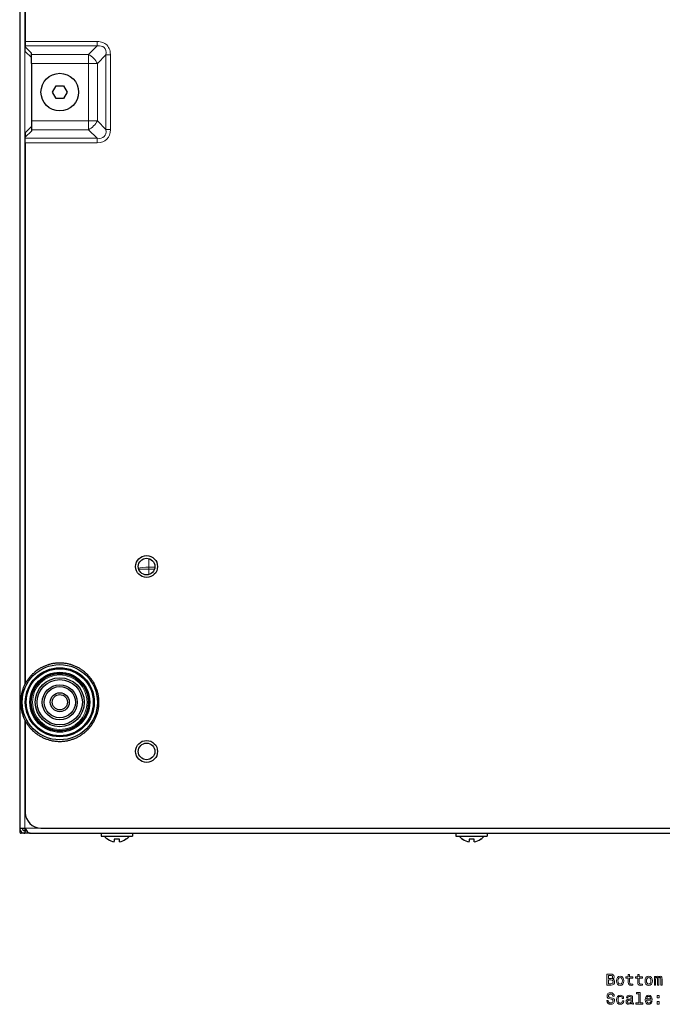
# Model space of a CAD drawing. Extents: x -370 to 1872, y -943 to 1937.
# Tile 25 of 43: x 497 to 702, y 1030 to 1344. Entities that reach past the tile are written whole.
import ezdxf

# ---------------------------------------------------------------- set-up
doc = ezdxf.new("R2010")
doc.units = 0

msp = doc.modelspace()

# ---------------------------------------------------------------- linework, layer by layer
at = {"color": 7, "lineweight": 30}
for p, q in [((497.342102, 1526.740601), (497.342102, 1085.940674)), ((499.142334, 1509.603394), (499.142334, 1336.997437)), ((499.142334, 1336.997437), (499.142334, 1335.583252)), ((499.142334, 1335.583252), (499.142334, 1335.254883)), ((499.142334, 1335.254883), (501.142334, 1333.254883)), ((499.142334, 1333.840576), (499.142334, 1335.254883)), ((499.142334, 1333.840576), (501.142334, 1331.840576)), ((501.142334, 1332.840576), (501.142334, 1333.254883)), ((501.142334, 1330.012207), (501.142334, 1332.840576)), ((501.142334, 1330.012207), (501.142334, 1311.669067)), ((507.832947, 1320.840576), (508.98764, 1322.840576)), ((508.98764, 1322.840576), (511.297028, 1322.840576)), ((511.297028, 1322.840576), (512.451721, 1320.840576)), ((508.98764, 1318.840576), (507.832947, 1320.840576)), ((512.451721, 1320.840576), (511.297028, 1318.840576)), ((511.297028, 1318.840576), (508.98764, 1318.840576)), ((501.142334, 1311.669067), (501.142334, 1308.840576)), ((501.142334, 1309.840576), (499.142334, 1307.840576)), ((501.142334, 1308.426392), (499.142334, 1306.426392)), ((499.142334, 1307.840576), (499.142334, 1306.426392)), ((501.142334, 1308.840576), (501.142334, 1308.426392)), ((499.142334, 1306.098022), (499.142334, 1306.426392)), ((499.142334, 1304.683716), (499.142334, 1306.098022)), ((499.142334, 1304.683716), (499.142334, 1132.077759)), ((499.142334, 1120.203491), (499.142334, 1090.940674)), ((497.342102, 1085.940674), (498.942078, 1085.940674)), ((497.342102, 1085.901855), (497.342102, 1084.840576)), ((498.903442, 1084.340576), (497.842163, 1084.340576)), ((499.535492, 1085.140625), (498.942078, 1085.140625)), ((498.942078, 1085.140625), (498.942078, 1084.340576)), ((500.722168, 1084.340576), (498.942078, 1084.340576)), ((498.952087, 1085.925049), (498.952087, 1085.1875)), ((498.952087, 1085.1875), (498.952087, 1085.140137)), ((499.535492, 1085.140625), (499.342102, 1085.140625)), ((500.722321, 1084.340576), (903.961853, 1084.340576)), ((504.142334, 1085.940674), (900.542358, 1085.940674)), ((523.342102, 1084.340576), (523.342102, 1083.373901)), ((533.342102, 1084.340576), (533.342102, 1083.373901)), ((636.592102, 1084.340576), (636.592102, 1083.373901)), ((646.592102, 1084.340576), (646.592102, 1083.373901)), ((523.342102, 1083.373901), (525.944946, 1083.373901)), ((525.521484, 1082.411377), (525.40094, 1082.411377)), ((525.944946, 1083.373901), (533.342102, 1083.373901)), ((529.175415, 1082.411377), (527.508789, 1082.411377)), ((527.508789, 1082.411377), (527.508789, 1081.75647)), ((527.508789, 1081.583252), (527.508789, 1081.75647)), ((529.175415, 1081.583252), (529.175415, 1082.411377)), ((531.283264, 1082.411377), (531.16272, 1082.411377)), ((636.592102, 1083.373901), (639.194946, 1083.373901)), ((638.771423, 1082.411377), (638.65094, 1082.411377)), ((639.194946, 1083.373901), (646.592102, 1083.373901)), ((642.425415, 1082.411377), (640.758789, 1082.411377)), ((640.758789, 1082.411377), (640.758789, 1081.75647)), ((640.758789, 1081.583252), (640.758789, 1081.75647)), ((642.425415, 1081.583252), (642.425415, 1082.411377)), ((644.533264, 1082.411377), (644.412781, 1082.411377))]:
    msp.add_line(p, q, dxfattribs=at)
at = {"color": 7, "lineweight": 15}
for p, q in [((498.942078, 1509.990479), (498.942078, 1131.690796)), ((522.056519, 1336.997437), (499.142334, 1336.997437)), ((522.056519, 1335.583252), (499.142334, 1335.583252)), ((522.056519, 1335.583252), (519.313904, 1332.840576)), ((522.056519, 1336.997437), (522.056519, 1335.583252)), ((501.142334, 1332.840576), (519.313904, 1332.840576)), ((519.313904, 1332.840576), (519.313904, 1330.012207)), ((524.88501, 1332.754883), (522.142334, 1330.012207)), ((526.299194, 1332.754883), (524.88501, 1332.754883)), ((524.88501, 1308.926392), (524.88501, 1332.754883)), ((526.299194, 1308.926392), (526.299194, 1332.754883)), ((501.142334, 1330.012207), (519.313904, 1330.012207)), ((522.142334, 1330.012207), (519.313904, 1330.012207)), ((519.313904, 1330.012207), (519.313904, 1311.669067)), ((522.142334, 1330.012207), (522.142334, 1311.669067)), ((519.313904, 1311.669067), (501.142334, 1311.669067)), ((522.142334, 1311.669067), (519.313904, 1311.669067)), ((519.313904, 1308.840576), (519.313904, 1311.669067)), ((524.88501, 1308.926392), (522.142334, 1311.669067)), ((519.313904, 1308.840576), (501.142334, 1308.840576)), ((522.056519, 1306.098022), (519.313904, 1308.840576)), ((526.299194, 1308.926392), (524.88501, 1308.926392)), ((499.142334, 1306.098022), (522.056519, 1306.098022)), ((499.142334, 1304.683716), (522.056519, 1304.683716)), ((522.056519, 1304.683716), (522.056519, 1306.0979)), ((538.592102, 1169.25415), (538.592102, 1171.981689)), ((538.592102, 1169.25415), (538.592102, 1168.603027)), ((540.485107, 1169.25415), (538.592102, 1169.25415)), ((538.592102, 1168.603027), (535.328003, 1168.603027)), ((538.592102, 1168.603027), (538.592102, 1166.898682)), ((540.355957, 1168.603027), (538.592102, 1168.603027)), ((498.942078, 1120.590454), (498.942078, 1085.940674)), ((498.942078, 1085.940674), (504.13205, 1085.940674))]:
    msp.add_line(p, q, dxfattribs=at)
msp.add_lwpolyline([(526.299194, 1332.754883), (526.253479, 1333.493774), (526.184692, 1333.900635), (526.079041, 1334.307739), (525.931641, 1334.710327), (525.738586, 1335.101196), (525.461304, 1335.52002), (525.124023, 1335.898438), (524.839355, 1336.145874), (524.532104, 1336.360107), (523.873718, 1336.685913), (523.47876, 1336.815674), (523.080566, 1336.907227), (522.565308, 1336.976196), (522.056519, 1336.997437)], dxfattribs=at)
at = {"color": 7, "lineweight": 30}
msp.add_lwpolyline([(498.942078, 1085.940674), (499.476807, 1085.213379), (499.758118, 1084.88562), (499.976837, 1084.674438), (500.20282, 1084.505737), (500.459442, 1084.383423), (500.722321, 1084.340576)], dxfattribs=at)
at = {"color": 7, "lineweight": 15}
for points in [[(686.590576, 1037.779175), (686.943604, 1038.071655), (687.034363, 1038.268311), (687.064636, 1038.510376), (686.999084, 1038.888672), (686.802368, 1039.161011), (686.484619, 1039.327393), (686.040833, 1039.387939), (684.795166, 1039.387939), (684.795166, 1035.887939), (686.11145, 1035.887939), (686.580444, 1035.958496), (686.928467, 1036.165283), (687.145325, 1036.493164), (687.220947, 1036.93689), (687.175598, 1037.234497), (687.054504, 1037.481567), (686.857849, 1037.663208)], [(685.945007, 1037.935547), (685.259155, 1037.935547), (685.259155, 1038.96936), (685.985352, 1038.96936), (686.25769, 1038.939087), (686.449341, 1038.848267), (686.565308, 1038.692017), (686.605713, 1038.459961), (686.560303, 1038.228027), (686.43927, 1038.06665), (686.232483, 1037.965698)], [(686.055969, 1036.306519), (685.259155, 1036.306519), (685.259155, 1037.511841), (686.010559, 1037.511841), (686.328308, 1037.476562), (686.555237, 1037.370605), (686.691406, 1037.189087), (686.736816, 1036.92688), (686.691406, 1036.649414), (686.565308, 1036.457764), (686.353516, 1036.341797)], [(687.821106, 1037.239502), (687.901794, 1036.624268), (688.133789, 1036.17041), (688.501953, 1035.887939), (688.996155, 1035.792114), (689.485352, 1035.887939), (689.853516, 1036.165283), (690.08551, 1036.619263), (690.171265, 1037.239502), (690.08551, 1037.854858), (689.853516, 1038.313721), (689.485352, 1038.591064), (688.996155, 1038.692017), (688.501953, 1038.591064), (688.133789, 1038.308716), (687.901794, 1037.854858)], [(688.274963, 1037.244507), (688.320374, 1037.698486), (688.461609, 1038.026245), (688.688538, 1038.228027), (688.996155, 1038.298584), (689.298767, 1038.228027), (689.525696, 1038.031372), (689.666931, 1037.698486), (689.717346, 1037.244507), (689.666931, 1036.785645), (689.525696, 1036.452759), (689.298767, 1036.251099), (688.996155, 1036.185547), (688.688538, 1036.251099), (688.461609, 1036.452759), (688.320374, 1036.785645)], [(691.583374, 1038.127075), (691.583374, 1036.770508), (691.613586, 1036.331787), (691.754822, 1036.029175), (692.037231, 1035.852661), (692.516357, 1035.792114), (693.040833, 1035.817383), (693.040833, 1036.200562), (692.657532, 1036.17041), (692.30957, 1036.210693), (692.122986, 1036.336792), (692.042297, 1036.548584), (692.027161, 1036.846191), (692.027161, 1038.127075), (693.040833, 1038.127075), (693.040833, 1038.505371), (692.027161, 1038.505371), (692.027161, 1039.297119), (691.583374, 1039.297119), (691.583374, 1038.505371), (690.816772, 1038.505371), (690.816772, 1038.127075)], [(694.619385, 1038.127075), (694.619385, 1036.770508), (694.649658, 1036.331787), (694.790833, 1036.029175), (695.073242, 1035.852661), (695.552368, 1035.792114), (696.076843, 1035.817383), (696.076843, 1036.200562), (695.693604, 1036.17041), (695.345581, 1036.210693), (695.158997, 1036.336792), (695.078308, 1036.548584), (695.063171, 1036.846191), (695.063171, 1038.127075), (696.076843, 1038.127075), (696.076843, 1038.505371), (695.063171, 1038.505371), (695.063171, 1039.297119), (694.619385, 1039.297119), (694.619385, 1038.505371), (693.852783, 1038.505371), (693.852783, 1038.127075)], [(696.929199, 1037.239502), (697.009888, 1036.624268), (697.241821, 1036.17041), (697.609985, 1035.887939), (698.104248, 1035.792114), (698.593445, 1035.887939), (698.961609, 1036.165283), (699.193604, 1036.619263), (699.279297, 1037.239502), (699.193604, 1037.854858), (698.961609, 1038.313721), (698.593445, 1038.591064), (698.104248, 1038.692017), (697.609985, 1038.591064), (697.241821, 1038.308716), (697.009888, 1037.854858)], [(697.383057, 1037.244507), (697.428467, 1037.698486), (697.569641, 1038.026245), (697.796631, 1038.228027), (698.104248, 1038.298584), (698.40686, 1038.228027), (698.633789, 1038.031372), (698.774963, 1037.698486), (698.825439, 1037.244507), (698.774963, 1036.785645), (698.633789, 1036.452759), (698.40686, 1036.251099), (698.104248, 1036.185547), (697.796631, 1036.251099), (697.569641, 1036.452759), (697.428467, 1036.785645)], [(699.9198, 1035.887939), (700.328308, 1035.887939), (700.328308, 1037.698486), (700.353516, 1037.970825), (700.429199, 1038.16748), (700.545166, 1038.283447), (700.696472, 1038.328857), (700.817505, 1038.288574), (700.898193, 1038.187622), (700.938538, 1038.016235), (700.953674, 1037.789185), (700.953674, 1035.887939), (701.336975, 1035.887939), (701.336975, 1037.698486), (701.362183, 1037.965698), (701.437805, 1038.162476), (701.558838, 1038.283447), (701.710144, 1038.328857), (701.831177, 1038.288574), (701.911865, 1038.187622), (701.962341, 1037.789185), (701.962341, 1035.887939), (702.370789, 1035.887939), (702.370789, 1037.759033), (702.345581, 1038.147339), (702.264893, 1038.444824), (702.103516, 1038.626465), (701.841248, 1038.692017), (701.53363, 1038.591064), (701.296631, 1038.298584), (701.109985, 1038.58606), (700.797302, 1038.692017), (700.509888, 1038.591064), (700.313171, 1038.308716), (700.313171, 1038.596191), (699.9198, 1038.596191)], [(685.16333, 1030.995972), (684.704407, 1030.995972), (684.805237, 1030.461426), (685.057434, 1030.067993), (685.44574, 1029.830933), (685.970215, 1029.745239), (686.489685, 1029.825928), (686.877991, 1030.047852), (687.125122, 1030.395874), (687.215942, 1030.854736), (687.140259, 1031.268311), (686.928467, 1031.535645), (686.58551, 1031.712158), (686.126587, 1031.843262), (685.733215, 1031.939087), (685.476013, 1032.050049), (685.329773, 1032.211426), (685.284363, 1032.463501), (685.329773, 1032.69043), (685.460876, 1032.861938), (685.662598, 1032.977905), (685.940002, 1033.018311), (686.222412, 1032.967896), (686.444275, 1032.831665), (686.590576, 1032.604736), (686.661133, 1032.297119), (687.120117, 1032.297119), (687.120117, 1032.307251), (687.039429, 1032.78125), (686.802368, 1033.134277), (686.429199, 1033.356201), (685.924866, 1033.431885), (685.470947, 1033.356201), (685.11792, 1033.144409), (684.890991, 1032.816528), (684.810303, 1032.392944), (684.875854, 1032.014648), (685.067505, 1031.757446), (685.370117, 1031.58606), (685.78363, 1031.454956), (686.192139, 1031.338867), (686.499756, 1031.227905), (686.686401, 1031.066528), (686.751953, 1030.804321), (686.691406, 1030.536987), (686.535095, 1030.335327), (686.298035, 1030.209229), (685.990417, 1030.168823), (685.647461, 1030.224365), (685.385193, 1030.385742), (685.218811, 1030.647949)], [(689.677002, 1031.651611), (690.115784, 1031.651611), (690.024963, 1032.055054), (689.808105, 1032.372803), (689.470215, 1032.569458), (689.031494, 1032.645142), (688.547302, 1032.544189), (688.179199, 1032.261841), (687.947205, 1031.802856), (687.866516, 1031.187622), (687.942139, 1030.577393), (688.169067, 1030.123535), (688.527161, 1029.841064), (689.016357, 1029.745239), (689.450073, 1029.820923), (689.787964, 1030.032715), (690.019958, 1030.365601), (690.120789, 1030.809326), (689.697205, 1030.809326), (689.621521, 1030.526978), (689.480347, 1030.315186), (689.278564, 1030.18396), (689.031494, 1030.143677), (688.723816, 1030.209229), (688.501953, 1030.410889), (688.365784, 1030.73877), (688.320374, 1031.202759), (688.365784, 1031.656616), (688.506958, 1031.984497), (688.733948, 1032.186157), (689.031494, 1032.256714), (689.293701, 1032.211426), (689.490417, 1032.095337), (689.621521, 1031.903687)], [(692.597046, 1030.194092), (692.597046, 1030.178955), (692.622253, 1030.007446), (692.697876, 1029.886475), (693.015625, 1029.790649), (693.262756, 1029.830933), (693.262756, 1030.17395), (693.15686, 1030.158813), (693.015625, 1030.224365), (692.990417, 1030.426025), (692.990417, 1031.828125), (692.929871, 1032.186157), (692.753357, 1032.438354), (692.44574, 1032.5896), (692.012024, 1032.645142), (691.588379, 1032.584595), (691.275696, 1032.413086), (691.079041, 1032.145874), (691.013489, 1031.792847), (691.013489, 1031.762573), (691.411865, 1031.762573), (691.447205, 1031.974365), (691.558105, 1032.12561), (691.739685, 1032.216431), (691.996887, 1032.251709), (692.244019, 1032.226562), (692.420532, 1032.150879), (692.526428, 1032.019775), (692.561707, 1031.838135), (692.541565, 1031.626343), (692.460876, 1031.520508), (692.259155, 1031.469971), (691.88092, 1031.429688), (691.447205, 1031.338867), (691.139526, 1031.17749), (690.958008, 1030.925415), (690.902527, 1030.552124), (690.952942, 1030.21936), (691.109314, 1029.972168), (691.36145, 1029.815796), (691.709412, 1029.760376), (692.178467, 1029.866333)], [(692.546631, 1030.789185), (692.486084, 1030.526978), (692.324707, 1030.325195), (692.082642, 1030.194092), (691.785095, 1030.148682), (691.593445, 1030.17395), (691.457275, 1030.254639), (691.371521, 1030.395874), (691.346313, 1030.592529), (691.366516, 1030.769043), (691.447205, 1030.895142), (691.769958, 1031.036255), (692.178467, 1031.096802), (692.546631, 1031.217896)], [(694.90686, 1033.088867), (694.90686, 1030.214233), (693.994019, 1030.214233), (693.994019, 1029.841064), (696.258423, 1029.841064), (696.258423, 1030.214233), (695.350647, 1030.214233), (695.350647, 1033.462158), (694.210876, 1033.462158), (694.210876, 1033.088867)], [(697.448608, 1031.066528), (699.223816, 1031.066528), (699.228882, 1031.273315), (699.148193, 1031.853271), (698.92627, 1032.286987), (698.573242, 1032.549316), (698.104248, 1032.645142), (697.645325, 1032.544189), (697.292297, 1032.261841), (697.065308, 1031.802856), (696.984619, 1031.197632), (697.060303, 1030.577393), (697.287231, 1030.123535), (697.635193, 1029.841064), (698.089111, 1029.745239), (698.482483, 1029.810791), (698.805237, 1029.9823), (699.042297, 1030.254639), (699.178467, 1030.617676), (698.739685, 1030.617676), (698.648926, 1030.416016), (698.517761, 1030.264648), (698.144592, 1030.143677), (697.857117, 1030.199097), (697.640259, 1030.37561), (697.499084, 1030.663086), (697.448608, 1031.051392)], [(697.448608, 1031.439819), (697.504089, 1031.78772), (697.640259, 1032.044922), (697.847046, 1032.201294), (698.119385, 1032.256714), (698.386658, 1032.201294), (698.593445, 1032.044922), (698.719543, 1031.78772), (698.764893, 1031.439819)], [(700.792297, 1031.797852), (701.48822, 1031.797852), (701.48822, 1032.549316), (700.792297, 1032.549316)], [(700.792297, 1029.841064), (701.48822, 1029.841064), (701.48822, 1030.592529), (700.792297, 1030.592529)]]:
    msp.add_lwpolyline(points, close=True, dxfattribs=at)
at = {"color": 7, "lineweight": 30}
for centre, radius in [((510.142334, 1320.840576), 6), ((537.842346, 1169.44104), 3.5), ((537.842102, 1169.440674), 2.65), ((510.142334, 1126.140625), 12), ((510.142334, 1126.140625), 11), ((510.142334, 1126.140625), 10.7), ((510.142334, 1126.140625), 9.55), ((510.142334, 1126.140625), 9.25), ((510.142334, 1126.140625), 9.1), ((510.142334, 1126.140625), 7.807051), ((510.142334, 1126.140625), 7.213933), ((510.142334, 1126.140625), 5.582068), ((510.142334, 1126.140625), 4.983998), ((510.142334, 1126.140625), 3.024181), ((510.142334, 1126.140625), 2.422575), ((537.842346, 1110.44104), 3.5), ((537.842102, 1110.440674), 2.65)]:
    msp.add_circle(centre, radius, dxfattribs=at)
at = {"color": 7, "lineweight": 15}
msp.add_circle((510.142334, 1126.140625), 8.703852, dxfattribs=at)
at = {"color": 7, "lineweight": 30}
for centre, radius, start, end in [((510.143433, 1126.138306), 12.502568, 113.854247, 116.145755), ((510.143433, 1126.138306), 12.502568, 113.854247, 116.145755), ((510.142334, 1126.140625), 12.5, 111.145988, 113.854008), ((510.143005, 1126.138794), 12.501901, 108.85418, 111.145817), ((510.143005, 1126.138794), 12.501901, 108.85418, 111.145817), ((510.142334, 1126.140625), 12.5, 106.145989, 108.854009), ((510.1427, 1126.139282), 12.50135, 103.854133, 106.145866), ((510.1427, 1126.139282), 12.50135, 103.854133, 106.145866), ((510.142334, 1126.140625), 12.5, 101.14599, 103.85401), ((510.142426, 1126.140015), 12.500576, 98.854059, 101.145935), ((510.142426, 1126.140015), 12.500576, 98.854059, 101.145935), ((510.142334, 1126.140625), 12.5, 96.145991, 98.854011), ((510.142365, 1126.140259), 12.500335, 93.854039, 96.145957), ((510.142365, 1126.140259), 12.500335, 93.854039, 96.145957), ((510.142334, 1126.140625), 12.5, 91.145992, 93.854005), ((510.142334, 1126.140503), 12.500173, 88.85402, 91.145978), ((510.142334, 1126.140503), 12.500173, 88.85402, 91.145978), ((510.142334, 1126.140625), 12.5, 86.145993, 88.854006), ((510.142303, 1126.140259), 12.500335, 83.854034, 86.145959), ((510.142303, 1126.140259), 12.500335, 83.854034, 86.145959), ((510.142334, 1126.140625), 12.5, 81.145994, 83.854007), ((510.142212, 1126.140015), 12.500576, 78.854056, 81.145933), ((510.142212, 1126.140015), 12.500576, 78.854056, 81.145933), ((510.142334, 1126.140625), 12.5, 76.145995, 78.854008), ((510.141968, 1126.139282), 12.501354, 73.854132, 76.145865), ((510.141968, 1126.139282), 12.501354, 73.854132, 76.145865), ((510.142334, 1126.140625), 12.5, 71.145989, 73.854009), ((510.141663, 1126.138794), 12.501907, 68.854181, 71.145819), ((510.141663, 1126.138794), 12.501907, 68.854181, 71.145819), ((510.142334, 1126.140625), 12.5, 66.14599, 68.85401), ((510.141235, 1126.138306), 12.502578, 63.854243, 66.145751), ((510.141235, 1126.138306), 12.502578, 63.854243, 66.145751), ((510.145477, 1126.137939), 12.504129, 138.854262, 141.145504), ((510.142334, 1126.140625), 12.5, 138.854003, 141.145996), ((510.142334, 1126.140625), 12.5, 136.145997, 138.854003), ((510.142334, 1126.140625), 12.5, 133.854004, 136.145997), ((510.147247, 1126.135742), 12.506943, 133.854632, 136.145341), ((510.142334, 1126.140625), 12.5, 131.145984, 133.854004), ((510.146027, 1126.13623), 12.505742, 128.854551, 131.145492), ((510.142334, 1126.140625), 12.5, 128.854005, 131.145984), ((510.142334, 1126.140625), 12.5, 126.145985, 128.854005), ((510.142334, 1126.140625), 12.5, 123.854006, 126.145985), ((510.144897, 1126.136963), 12.504448, 123.854429, 126.145589), ((510.142334, 1126.140625), 12.5, 121.145986, 123.854006), ((510.142792, 1126.139893), 12.500905, 118.854143, 121.145959), ((510.142334, 1126.140625), 12.5, 118.854007, 121.145986), ((510.142334, 1126.140625), 12.5, 116.145987, 118.854007), ((510.142334, 1126.140625), 12.5, 61.145991, 63.854011), ((510.141113, 1126.13855), 12.502415, 58.854183, 61.145725), ((510.141113, 1126.13855), 12.502415, 58.854183, 61.145725), ((510.142334, 1126.140625), 12.5, 56.145992, 58.854005), ((510.140503, 1126.138062), 12.503174, 53.854225, 56.145627), ((510.140503, 1126.138062), 12.503174, 53.854225, 56.145627), ((510.142334, 1126.140625), 12.5, 51.14599, 53.85401), ((510.139648, 1126.137451), 12.504129, 48.85427, 51.145498), ((510.139648, 1126.137451), 12.504129, 48.85427, 51.145498), ((510.142334, 1126.140625), 12.5, 46.145991, 48.854011), ((510.137421, 1126.135742), 12.506943, 43.85463, 46.145342), ((510.137421, 1126.135742), 12.506943, 43.85463, 46.145342), ((510.142334, 1126.140625), 12.5, 41.145992, 43.854008), ((510.138, 1126.136963), 12.505632, 38.854535, 41.145486), ((510.138, 1126.136963), 12.505632, 38.854535, 41.145486), ((510.142334, 1126.140625), 12.5, 156.145993, 158.854013), ((510.144653, 1126.139526), 12.502578, 153.854246, 156.145747), ((510.142334, 1126.140625), 12.5, 153.854014, 156.145993), ((510.142334, 1126.140625), 12.5, 151.145994, 153.854014), ((510.145264, 1126.138916), 12.503397, 148.854315, 151.145666), ((510.142334, 1126.140625), 12.5, 148.854015, 151.145994), ((510.142334, 1126.140625), 12.5, 146.145995, 148.854015), ((510.145935, 1126.138062), 12.504404, 143.854398, 146.145571), ((510.142334, 1126.140625), 12.5, 143.854002, 146.145995), ((510.142334, 1126.140625), 12.5, 141.145996, 143.854002), ((510.142334, 1126.140625), 12.5, 36.145993, 38.854009), ((510.138733, 1126.138062), 12.50438, 33.854413, 36.145597), ((510.138733, 1126.138062), 12.50438, 33.854413, 36.145597), ((510.142334, 1126.140625), 12.5, 31.14599, 33.854007), ((510.139404, 1126.138916), 12.50338, 28.854322, 31.145687), ((510.139404, 1126.138916), 12.50338, 28.854322, 31.145687), ((510.142334, 1126.140625), 12.5, 26.145991, 28.854008), ((510.140015, 1126.139526), 12.502568, 23.854244, 26.145758), ((510.140015, 1126.139526), 12.502568, 23.854244, 26.145758), ((510.142334, 1126.140625), 12.5, 21.145991, 23.854007), ((510.142334, 1126.140625), 12.5, 171.14599, 173.85401), ((510.142883, 1126.140503), 12.500576, 168.854052, 171.145935), ((510.142334, 1126.140625), 12.5, 168.854011, 171.14599), ((510.142334, 1126.140625), 12.5, 166.145991, 168.854011), ((510.142334, 1126.140625), 12.5, 163.854012, 166.145991), ((510.143646, 1126.140259), 12.501354, 163.854134, 166.145868), ((510.142334, 1126.140625), 12.5, 161.145992, 163.854012), ((510.144104, 1126.140015), 12.501907, 158.854176, 161.145814), ((510.142334, 1126.140625), 12.5, 158.854013, 161.145992), ((510.140564, 1126.140015), 12.501901, 18.854182, 21.145818), ((510.140564, 1126.140015), 12.501901, 18.854182, 21.145818), ((510.142334, 1126.140625), 12.5, 16.145992, 18.854008), ((510.141022, 1126.140259), 12.50135, 13.854132, 16.145867), ((510.141022, 1126.140259), 12.50135, 13.854132, 16.145867), ((510.142334, 1126.140625), 12.5, 11.145992, 13.854008), ((510.141785, 1126.140503), 12.500576, 8.854056, 11.145935), ((510.141785, 1126.140503), 12.500576, 8.854056, 11.145935), ((510.142334, 1126.140625), 12.5, 6.145992, 8.854008), ((510.142517, 1126.140625), 12.500174, 178.854022, 181.145978), ((510.142334, 1126.140625), 12.5, 176.145989, 178.854009), ((510.142334, 1126.140625), 12.5, 181.145991, 183.854011), ((510.142334, 1126.140625), 12.5, 173.85401, 176.145989), ((510.142334, 1126.140625), 12.5, 183.854011, 186.14599), ((510.14267, 1126.140625), 12.500335, 173.854037, 176.145961), ((510.14267, 1126.140625), 12.500335, 183.854039, 186.145963), ((510.141998, 1126.140625), 12.500335, 3.854037, 6.14596), ((510.141998, 1126.140625), 12.500335, 3.854037, 6.14596), ((510.141998, 1126.140625), 12.500335, 353.854037, 356.145959), ((510.141998, 1126.140625), 12.500335, 353.854037, 356.145959), ((510.142334, 1126.140625), 12.5, 1.145992, 3.854008), ((510.142334, 1126.140625), 12.5, 356.145992, 358.854007), ((510.142334, 1126.140625), 12.5, 358.854007, 1.145992), ((510.142334, 1126.140625), 12.5, 358.854008, 1.145992), ((510.142334, 1126.140625), 12.5, 186.14599, 188.85401), ((510.142883, 1126.140747), 12.500576, 188.854051, 191.145935), ((510.142334, 1126.140625), 12.5, 188.85401, 191.145989), ((510.142334, 1126.140625), 12.5, 191.145989, 193.854009), ((510.142334, 1126.140625), 12.5, 193.854009, 196.145988), ((510.143646, 1126.140991), 12.501351, 193.854132, 196.145866), ((510.142334, 1126.140625), 12.5, 196.145988, 198.854008), ((510.144104, 1126.141235), 12.501901, 198.854186, 201.145824), ((510.142334, 1126.140625), 12.5, 198.854008, 201.145987), ((510.140564, 1126.141235), 12.501907, 338.85418, 341.145816), ((510.140564, 1126.141235), 12.501907, 338.85418, 341.145816), ((510.142334, 1126.140625), 12.5, 341.145992, 343.854008), ((510.141022, 1126.140991), 12.501354, 343.854133, 346.145867), ((510.141022, 1126.140991), 12.501354, 343.854133, 346.145867), ((510.142334, 1126.140625), 12.5, 346.145992, 348.854008), ((510.141785, 1126.140747), 12.500576, 348.854057, 351.145934), ((510.141785, 1126.140747), 12.500576, 348.854057, 351.145934), ((510.142334, 1126.140625), 12.5, 351.145992, 353.854008), ((510.142334, 1126.140625), 12.5, 201.145987, 203.854007), ((510.144653, 1126.141724), 12.502568, 203.854239, 206.145754), ((510.142334, 1126.140625), 12.5, 203.854007, 206.145986), ((510.142334, 1126.140625), 12.5, 206.145986, 208.854006), ((510.142334, 1126.140625), 12.5, 208.854006, 211.145985), ((510.145264, 1126.142334), 12.50338, 208.85432, 211.145685), ((510.142334, 1126.140625), 12.5, 211.145985, 213.854005), ((510.142334, 1126.140625), 12.5, 213.854005, 216.145998), ((510.145935, 1126.143188), 12.50438, 213.854415, 216.145602), ((510.142334, 1126.140625), 12.5, 216.145998, 218.854004), ((510.142334, 1126.140625), 12.5, 321.145991, 323.854007), ((510.138733, 1126.143188), 12.504404, 323.854393, 326.14557), ((510.138733, 1126.143188), 12.504404, 323.854393, 326.14557), ((510.142334, 1126.140625), 12.5, 326.145993, 328.85401), ((510.139404, 1126.142334), 12.503397, 328.85431, 331.145671), ((510.139404, 1126.142334), 12.503397, 328.85431, 331.145671), ((510.142334, 1126.140625), 12.5, 331.145992, 333.854009), ((510.140015, 1126.141724), 12.502578, 333.854241, 336.145752), ((510.140015, 1126.141724), 12.502578, 333.854241, 336.145752), ((510.142334, 1126.140625), 12.5, 336.145993, 338.854009), ((510.142334, 1126.140625), 12.5, 218.854004, 221.145997), ((510.146667, 1126.144287), 12.505632, 218.854537, 221.145492), ((510.142334, 1126.140625), 12.5, 221.145997, 223.854003), ((510.142334, 1126.140625), 12.5, 223.854003, 226.145996), ((510.147247, 1126.145508), 12.506943, 223.854632, 226.14534), ((510.142334, 1126.140625), 12.5, 226.145996, 228.854016), ((510.142334, 1126.140625), 12.5, 228.854016, 231.145995), ((510.14502, 1126.143799), 12.504129, 228.854275, 231.145503), ((510.142334, 1126.140625), 12.5, 231.145995, 233.854015), ((510.144165, 1126.143188), 12.503174, 233.85422, 236.145625), ((510.142334, 1126.140625), 12.5, 233.854015, 236.145994), ((510.142334, 1126.140625), 12.5, 236.145994, 238.854014), ((510.142334, 1126.140625), 12.5, 301.145995, 303.854008), ((510.139771, 1126.144287), 12.504448, 303.854428, 306.145594), ((510.139771, 1126.144287), 12.504448, 303.854428, 306.145594), ((510.142334, 1126.140625), 12.5, 306.14599, 308.85401), ((510.138641, 1126.14502), 12.505742, 308.854557, 311.145487), ((510.138641, 1126.14502), 12.505742, 308.854557, 311.145487), ((510.142334, 1126.140625), 12.5, 311.145989, 313.854009), ((510.137421, 1126.145508), 12.506943, 313.854631, 316.145343), ((510.137421, 1126.145508), 12.506943, 313.854631, 316.145343), ((510.142334, 1126.140625), 12.5, 316.145992, 318.854008), ((510.139191, 1126.143311), 12.504129, 318.854268, 321.145499), ((510.139191, 1126.143311), 12.504129, 318.854268, 321.145499), ((510.142334, 1126.140625), 12.5, 238.854014, 241.145993), ((510.143555, 1126.1427), 12.502415, 238.854178, 241.14572), ((510.142334, 1126.140625), 12.5, 241.145993, 243.854013), ((510.142334, 1126.140625), 12.5, 243.854013, 246.145992), ((510.143433, 1126.142944), 12.502578, 243.854245, 246.145753), ((510.142334, 1126.140625), 12.5, 246.145992, 248.854012), ((510.142334, 1126.140625), 12.5, 248.854012, 251.145991), ((510.143005, 1126.142456), 12.501907, 248.854183, 251.145814), ((510.142334, 1126.140625), 12.5, 251.145991, 253.854011), ((510.142334, 1126.140625), 12.5, 253.854011, 256.14599), ((510.1427, 1126.141968), 12.501354, 253.854134, 256.145867), ((510.142334, 1126.140625), 12.5, 256.14599, 258.85401), ((510.142334, 1126.140625), 12.5, 258.85401, 261.145989), ((510.142456, 1126.141235), 12.500576, 258.854058, 261.145934), ((510.142334, 1126.140625), 12.5, 261.145989, 263.854009), ((510.142334, 1126.140625), 12.5, 263.854009, 266.145995), ((510.142365, 1126.140991), 12.500335, 263.854036, 266.145961), ((510.142334, 1126.140625), 12.5, 266.145995, 268.854008), ((510.142334, 1126.140625), 12.5, 268.854008, 271.145994), ((510.142334, 1126.140747), 12.500174, 268.854022, 271.145973), ((510.142334, 1126.140625), 12.5, 271.145994, 273.854007), ((510.142303, 1126.140991), 12.500335, 273.854034, 276.145959), ((510.142334, 1126.140625), 12.5, 273.854007, 276.145993), ((510.142334, 1126.140625), 12.5, 276.145993, 278.854006), ((510.142334, 1126.140625), 12.5, 278.854006, 281.145992), ((510.142242, 1126.141235), 12.500576, 278.854054, 281.145937), ((510.142334, 1126.140625), 12.5, 281.145992, 283.854005), ((510.141968, 1126.141968), 12.501351, 283.854135, 286.145868), ((510.142334, 1126.140625), 12.5, 283.854005, 286.145991), ((510.142334, 1126.140625), 12.5, 286.145991, 288.854011), ((510.141663, 1126.142456), 12.501901, 288.854181, 291.145819), ((510.142334, 1126.140625), 12.5, 288.854011, 291.14599), ((510.142334, 1126.140625), 12.5, 291.14599, 293.85401), ((510.141235, 1126.142944), 12.502568, 293.854242, 296.145757), ((510.142334, 1126.140625), 12.5, 293.85401, 296.145989), ((510.142334, 1126.140625), 12.5, 296.145989, 298.854009), ((510.141876, 1126.141357), 12.500905, 298.854145, 301.145967), ((510.141876, 1126.141357), 12.500905, 298.854145, 301.145967), ((504.142334, 1090.940674), 5, 180.000005, 269.999997), ((498.942078, 1085.940674), 1.6, 179.999995, 269.999997), ((497.842133, 1084.840698), 0.500038, 180.005036, 270.005038), ((498.942078, 1085.940674), 0.8, 179.999995, 269.999997), ((499.346313, 1086.815796), 1.675262, 256.390081, 269.855532), ((528.342102, 1086.381348), 4.940736, 217.49522, 233.466607), ((528.342102, 1086.381348), 4.86993, 234.60595, 260.147217), ((528.342041, 1086.381348), 4.869994, 279.853078, 305.394007), ((528.342102, 1086.381348), 4.86993, 279.852784, 305.394051), ((528.342102, 1086.381348), 4.940736, 306.533395, 322.504778), ((641.592102, 1086.381348), 4.940736, 217.49522, 233.466607), ((641.592102, 1086.381348), 4.86993, 234.60595, 260.147217), ((641.592041, 1086.381348), 4.869994, 279.853078, 305.394007), ((641.592102, 1086.381348), 4.86993, 279.852784, 305.394051), ((641.592102, 1086.381348), 4.940736, 306.533395, 322.504778)]:
    msp.add_arc(centre, radius, start, end, dxfattribs=at)
at = {"color": 7, "lineweight": 15}
for centre, major_axis, ratio, start_param, end_param in [((517.812744, 1328.510986), (-6.533081, -6.533203), 0.432972, 2.6180398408, 3.6651427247), ((519.313904, 1330.012207), (-2.82843, 2.828369), 0.57735, 4.1887902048, 5.235987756), ((519.313904, 1311.669067), (2.82843, 2.828369), 0.57735, 4.1887902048, 5.235987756), ((517.811157, 1313.171631), (7.351196, -7.351074), 0.577241, 5.7596777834, 6.8066794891), ((517.813599, 1313.169434), (6.532288, -6.532349), 0.433001, 5.7596005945, 6.8067689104), ((538.592102, 1168.603027), (3.75, 0), 0.173648, 1.5707963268, 2.6718291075)]:
    msp.add_ellipse(centre, major_axis=major_axis, ratio=ratio, start_param=start_param, end_param=end_param, dxfattribs=at)

doc.saveas('drawing.dxf')
